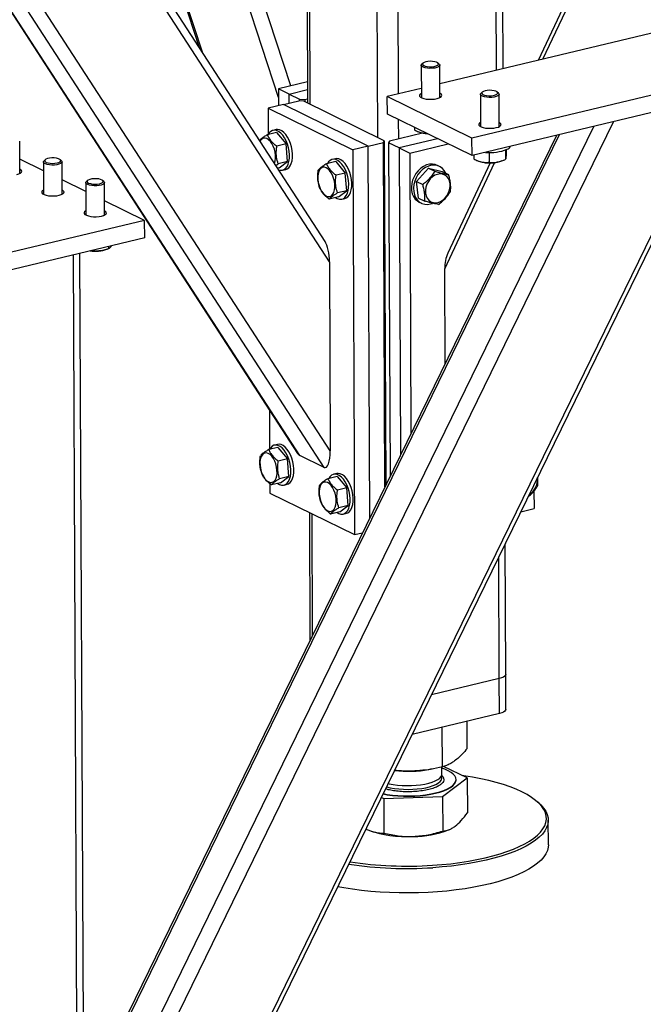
# Model space of a CAD drawing. Header units: millimetres. Extents: x 5 to 589, y 5 to 415.
# Tile 95 of 106: x 552 to 561, y 295 to 310. Entities that reach past the tile are written whole.
import ezdxf

# ---------------------------------------------------------------- set-up
doc = ezdxf.new("R2010")
doc.units = ezdxf.units.MM
doc.layers.add('TRAIT-FORT', color=4, linetype='Continuous', lineweight=25)

msp = doc.modelspace()

# ---------------------------------------------------------------- linework, layer by layer
at = {"layer": 'TRAIT-FORT', "color": 4, "linetype": 'Continuous', "lineweight": 25}
for p, q in [((557.18299, 307.82905), (557.13326, 318.96174)), ((557.49787, 308.49941), (557.45079, 319.03786)), ((559.00268, 308.86015), (558.9573, 319.02028)), ((559.10159, 308.88386), (559.0562, 319.04399)), ((556.0576, 318.70388), (556.10382, 308.35872)), ((556.14417, 308.33891), (556.09783, 318.71353)), ((555.65783, 308.44413), (552.70594, 317.46238)), ((555.8481, 308.62367), (552.93686, 317.51774)), ((551.78359, 317.33256), (554.4409, 309.21429)), ((554.49792, 309.12633), (551.81723, 317.31605)), ((563.52914, 317.30752), (559.64194, 309.0134)), ((559.71415, 309.03071), (563.58125, 317.28194)), ((556.43884, 305.91958), (549.21466, 317.06345)), ((556.37184, 306.23566), (549.33401, 317.09206)), ((547.14361, 316.56697), (555.9507, 302.98134)), ((555.98243, 302.94951), (547.15321, 316.56927)), ((556.35575, 302.76628), (547.37351, 316.62208)), ((556.4518, 303.01858), (547.5982, 316.67595)), ((562.08065, 309.59802), (558.13376, 308.65185)), ((557.87501, 308.97359), (557.85645, 308.95719)), ((558.12263, 308.95838), (558.10392, 308.97462)), ((563.79799, 309.06109), (558.62518, 307.82103)), ((557.84676, 308.93942), (557.84898, 308.4425)), ((558.13469, 308.44377), (558.13247, 308.9407)), ((556.10236, 308.68462), (555.65723, 308.57792)), ((563.79919, 308.79256), (558.62638, 307.5525)), ((555.65723, 308.57792), (555.65839, 308.31732)), ((555.81954, 308.49825), (555.65723, 308.57792)), ((555.81954, 308.49825), (556.10289, 308.56617)), ((557.84835, 308.58343), (557.32666, 308.45837)), ((558.78397, 308.52746), (558.76541, 308.51106)), ((559.03159, 308.51225), (559.01289, 308.52848)), ((553.29216, 289.75297), (562.41406, 308.46051)), ((553.29279, 289.61066), (562.49336, 308.47952)), ((555.73217, 308.33501), (555.9673, 308.39138)), ((555.81954, 308.49825), (555.98186, 308.41858)), ((555.82018, 308.35611), (555.81954, 308.49825)), ((556.04679, 308.38671), (555.9673, 308.39138)), ((555.98199, 308.39051), (555.98186, 308.41858)), ((555.98186, 308.41858), (556.06135, 308.41392)), ((557.28038, 307.78125), (556.04679, 308.38671)), ((556.06135, 308.41392), (556.10352, 308.42403)), ((556.06135, 308.41392), (556.0615, 308.37949)), ((558.62518, 307.82103), (557.32666, 308.45837)), ((557.32786, 308.18984), (557.32666, 308.45837)), ((558.75573, 308.49329), (558.75795, 307.99636)), ((559.04366, 307.99764), (559.04144, 308.49456)), ((555.73217, 308.33501), (555.49704, 308.27864)), ((555.49704, 308.27864), (555.49884, 307.87534)), ((555.49704, 308.27864), (556.79556, 307.64131)), ((557.03069, 307.69767), (555.73217, 308.33501)), ((553.2792, 292.65398), (560.79761, 308.073)), ((558.62638, 307.5525), (557.32786, 308.18984)), ((557.50094, 307.81041), (557.49963, 308.10553)), ((553.3682, 293.38689), (560.49372, 308.00015)), ((555.62095, 307.95161), (555.57393, 307.94033)), ((557.745, 307.9851), (557.74517, 307.94702)), ((557.79498, 307.9232), (557.81491, 307.91489)), ((551.69007, 307.27828), (551.68785, 307.7752)), ((559.92106, 307.86287), (553.03978, 293.7505)), ((553.07452, 293.73345), (559.96981, 307.87456)), ((555.62635, 307.90591), (555.48538, 307.87211)), ((555.62635, 307.90591), (555.77356, 307.7313)), ((557.26582, 307.75404), (557.28038, 307.78125)), ((557.28038, 307.78125), (557.30399, 302.49569)), ((557.35987, 307.77659), (557.34531, 307.74938)), ((557.86883, 307.8986), (557.35987, 307.77659)), ((558.09882, 307.81144), (557.50762, 307.66971)), ((558.62638, 307.5525), (558.62518, 307.82103)), ((555.77356, 307.7313), (555.63259, 307.6975)), ((555.7944, 307.4601), (555.77356, 307.7313)), ((557.03069, 307.69767), (556.79556, 307.64131)), ((556.79556, 307.64131), (556.82195, 301.73363)), ((557.03069, 307.69767), (557.26582, 307.75404)), ((557.0562, 301.98751), (557.03069, 307.69767)), ((557.28944, 302.46585), (557.26582, 307.75404)), ((557.34531, 307.74938), (557.36819, 302.62734)), ((557.50762, 307.66971), (557.34531, 307.74938)), ((557.50762, 307.66971), (557.52867, 302.95648)), ((557.50762, 307.66971), (557.66994, 307.59005)), ((557.66994, 307.59005), (558.26113, 307.73177)), ((559.13875, 307.63743), (559.13939, 307.49564)), ((559.15127, 307.64269), (559.1515, 307.59138)), ((552.052, 307.31983), (551.68908, 307.49796)), ((552.07964, 307.48943), (552.06108, 307.47303)), ((552.32726, 307.47422), (552.30855, 307.49046)), ((555.7944, 307.4601), (555.65343, 307.4263)), ((555.66804, 307.36351), (555.7944, 307.4601)), ((556.53531, 307.45977), (556.39435, 307.42598)), ((556.52992, 307.50547), (556.48289, 307.4942)), ((556.53531, 307.45977), (556.68252, 307.28516)), ((557.66994, 307.59005), (557.68916, 303.28562)), ((558.65387, 307.55909), (558.65413, 307.50089)), ((558.70394, 307.47706), (558.72388, 307.46876)), ((558.89004, 307.59982), (558.8907, 307.4504)), ((559.08244, 307.47036), (559.10898, 307.48169)), ((552.05139, 307.45526), (552.05361, 306.95834)), ((552.33933, 306.95961), (552.33711, 307.45654)), ((555.6151, 307.403), (555.65343, 307.4263)), ((555.66804, 307.36351), (555.64437, 307.35783)), ((555.72046, 307.32908), (555.76749, 307.34035)), ((557.95728, 307.3594), (557.77391, 307.15631)), ((557.95728, 307.3594), (558.0546, 307.31164)), ((557.95728, 307.3594), (558.17032, 307.30778)), ((558.12543, 307.38682), (558.09296, 307.40276)), ((558.17032, 307.30778), (558.26763, 307.26001)), ((558.20746, 305.81589), (558.97055, 307.44408)), ((558.90471, 307.44037), (558.25422, 306.05242)), ((552.70126, 307.00117), (552.33834, 307.17929)), ((552.7289, 307.17077), (552.71034, 307.15437)), ((552.97652, 307.15556), (552.95781, 307.17179)), ((556.68252, 307.28516), (556.54155, 307.25137)), ((556.70336, 307.01396), (556.68252, 307.28516)), ((557.77391, 307.15631), (557.87123, 307.10855)), ((557.80358, 306.9016), (557.77391, 307.15631)), ((552.70065, 307.13659), (552.70287, 306.63967)), ((552.98859, 306.64095), (552.98637, 307.13787)), ((556.70336, 307.01396), (556.56239, 306.98017)), ((556.577, 306.91737), (556.70336, 307.01396)), ((553.60406, 306.55805), (552.9876, 306.86062)), ((556.577, 306.91737), (556.43603, 306.88358)), ((556.62942, 306.88295), (556.67645, 306.89422)), ((557.80358, 306.9016), (557.9009, 306.85384)), ((557.81601, 306.83849), (557.84847, 306.82256)), ((553.60406, 306.55805), (550.07715, 305.71256)), ((553.60526, 306.28952), (553.60406, 306.55805)), ((553.60526, 306.28952), (550.07835, 305.44403)), ((553.02736, 306.11367), (553.05564, 306.12574)), ((553.04749, 306.15581), (553.04764, 306.12306)), ((552.60806, 284.81936), (552.51332, 306.02776)), ((552.70678, 284.88411), (552.61222, 306.05147)), ((556.43884, 305.91958), (556.4518, 303.01858)), ((558.21396, 304.36189), (558.20746, 305.81589)), ((555.51772, 303.64925), (555.52043, 303.04179)), ((555.64254, 303.11806), (555.59552, 303.10678)), ((555.64794, 303.07236), (555.50697, 303.03856)), ((555.64794, 303.07236), (555.79515, 302.89775)), ((556.35575, 302.76628), (555.98243, 302.94951)), ((555.79515, 302.89775), (555.65418, 302.86395)), ((555.81599, 302.62655), (555.79515, 302.89775)), ((555.81599, 302.62655), (555.67502, 302.59275)), ((555.68963, 302.52996), (555.81599, 302.62655)), ((556.55691, 302.62622), (556.41594, 302.59243)), ((556.55151, 302.67192), (556.50448, 302.66065)), ((556.55691, 302.62622), (556.70411, 302.45161)), ((555.52278, 302.51725), (555.52343, 302.37097)), ((555.68963, 302.52996), (555.54866, 302.49616)), ((555.74205, 302.49553), (555.78908, 302.5068)), ((555.52343, 302.37097), (556.82195, 301.73363)), ((556.70411, 302.45161), (556.56314, 302.41782)), ((556.72496, 302.18041), (556.70411, 302.45161)), ((559.57614, 302.40396), (559.57735, 302.1333)), ((556.72496, 302.18041), (556.58399, 302.14662)), ((556.59859, 302.08382), (556.72496, 302.18041)), ((556.1319, 302.07232), (556.14066, 300.1099)), ((556.18057, 300.19174), (556.17226, 302.05251)), ((556.59859, 302.08382), (556.45762, 302.05003)), ((556.65101, 302.0494), (556.69804, 302.06067)), ((559.37529, 302.08486), (559.57735, 302.1333)), ((556.82195, 301.73363), (556.94703, 301.76362)), ((559.1431, 299.58922), (559.13417, 301.59036)), ((559.04439, 299.52446), (559.03606, 301.38916)), ((559.04439, 299.52446), (558.00537, 299.27538)), ((559.04679, 298.9874), (559.04439, 299.52446)), ((559.1455, 299.05216), (559.1431, 299.58922)), ((559.04679, 298.9874), (557.70852, 298.66658)), ((558.55164, 298.45), (558.54977, 298.86825)), ((558.1727, 298.16696), (558.16997, 298.77721)), ((557.96463, 298.12693), (558.01663, 298.1358)), ((558.16418, 298.0583), (558.1637, 298.16521)), ((558.55366, 297.9979), (558.18853, 298.17251)), ((558.17472, 297.71485), (558.55366, 297.9979)), ((558.38043, 297.96891), (558.38041, 297.97428)), ((558.55366, 297.9979), (558.55604, 297.46503)), ((557.23678, 297.69914), (557.27136, 297.6826)), ((557.27136, 297.6826), (558.17472, 297.71485)), ((557.27136, 297.6826), (557.27374, 297.14974)), ((558.17472, 297.71485), (558.1771, 297.18199)), ((559.64825, 297.61484), (559.62153, 297.63803)), ((559.79761, 296.9736), (559.79593, 297.34954)), ((557.00081, 297.2152), (557.01182, 297.20918)), ((558.26428, 297.20064), (558.28357, 297.20888))]:
    msp.add_line(p, q, dxfattribs=at)
at = {"layer": 'TRAIT-FORT', "color": 4, "linetype": 'Continuous', "lineweight": 25, "flags": 128}
for points in [[(558.04631, 308.92187), (558.0759, 308.92935), (558.09782, 308.93946), (558.11011, 308.95129), (558.1117, 308.96379), (558.10242, 308.97586), (558.08312, 308.98641), (558.0555, 308.99452), (558.02202, 308.99945), (557.98565, 309.00078), (557.94963, 308.99838), (557.91715, 308.99248), (557.89111, 308.98358), (557.87381, 308.97249), (557.86679, 308.96018), (557.87068, 308.94776), (557.88513, 308.93633), (557.90886, 308.92689), (557.93975, 308.9203), (557.97507, 308.91713), (558.01167, 308.91767), (558.04631, 308.92187)], [(558.05564, 308.89705), (558.01901, 308.89243), (557.9802, 308.89134), (557.94209, 308.89386), (557.90751, 308.89981), (557.87901, 308.90874), (557.85872, 308.92), (557.84814, 308.93274), (557.84805, 308.94603), (557.85645, 308.95719)], [(558.12263, 308.95838), (558.12709, 308.95387), (558.13247, 308.94074), (558.12727, 308.92755), (558.11185, 308.91529), (558.08737, 308.90486), (558.05564, 308.89705)], [(558.95527, 308.47573), (558.98486, 308.48322), (559.00678, 308.49333), (559.01908, 308.50516), (559.02066, 308.51766), (559.01139, 308.52972), (558.99208, 308.54028), (558.96446, 308.54838), (558.93098, 308.55332), (558.89462, 308.55465), (558.85859, 308.55225), (558.82612, 308.54634), (558.80007, 308.53745), (558.78277, 308.52635), (558.77576, 308.51405), (558.77965, 308.50163), (558.79409, 308.49019), (558.81782, 308.48076), (558.84872, 308.47416), (558.88403, 308.47099), (558.92064, 308.47153), (558.95527, 308.47573)], [(557.84869, 308.50723), (557.82998, 308.49429), (557.82091, 308.47991), (557.82258, 308.46525), (557.83487, 308.45124), (557.85701, 308.43875), (557.88762, 308.42857), (557.92476, 308.42133), (557.96611, 308.4175), (558.00907, 308.41732), (558.05094, 308.42079), (558.08908, 308.4277)], [(558.08908, 308.4277), (558.12111, 308.43761), (558.145, 308.44991), (558.15926, 308.46381), (558.16299, 308.47844), (558.15596, 308.49289), (558.13861, 308.50625), (558.1344, 308.5085)], [(558.9646, 308.45091), (558.92797, 308.44629), (558.88916, 308.4452), (558.85106, 308.44772), (558.81647, 308.45367), (558.78798, 308.46261), (558.76769, 308.47386), (558.7571, 308.48661), (558.75701, 308.4999), (558.76541, 308.51106)], [(559.03159, 308.51225), (559.03605, 308.50774), (559.04144, 308.4946), (559.03623, 308.48141), (559.02081, 308.46915), (558.99633, 308.45873), (558.9646, 308.45091)], [(555.65951, 307.33449), (555.68227, 307.32808), (555.71297, 307.32762), (555.74155, 307.33703), (555.7671, 307.35601), (555.78879, 307.38395), (555.80594, 307.41994), (555.81798, 307.46284), (555.82454, 307.51127), (555.82539, 307.56366), (555.82052, 307.61833), (555.81007, 307.67353), (555.79439, 307.72748), (555.77398, 307.77845), (555.74949, 307.8248), (555.72172, 307.86505), (555.69155, 307.89788), (555.65996, 307.92226), (555.62795, 307.9374), (555.59656, 307.94281), (555.56681, 307.93831), (555.53963, 307.92406), (555.51591, 307.90051), (555.50002, 307.87562)], [(555.76749, 307.34035), (555.78857, 307.34831), (555.81412, 307.36728), (555.83582, 307.39522), (555.85297, 307.43122), (555.86501, 307.47412), (555.87156, 307.52254), (555.87241, 307.57493), (555.86754, 307.6296), (555.8571, 307.6848), (555.84142, 307.73876), (555.82101, 307.78973), (555.79652, 307.83608), (555.76875, 307.87632), (555.73858, 307.90916), (555.70698, 307.93353), (555.67498, 307.94867), (555.64359, 307.95408), (555.62095, 307.95161)], [(558.75766, 308.06109), (558.73894, 308.04816), (558.72988, 308.03378), (558.73154, 308.01912), (558.74383, 308.0051), (558.76597, 307.99261), (558.79658, 307.98243), (558.83373, 307.9752), (558.87508, 307.97137), (558.91803, 307.97119), (558.9599, 307.97466), (558.99805, 307.98157)], [(558.99805, 307.98157), (559.03007, 307.99148), (559.05396, 308.00377), (559.06822, 308.01767), (559.07196, 308.03231), (559.06492, 308.04676), (559.04757, 308.06012), (559.04337, 308.06237)], [(555.5967, 307.43137), (555.59781, 307.43412), (555.60829, 307.47064), (555.61328, 307.51261), (555.61255, 307.55819), (555.60615, 307.60539), (555.59434, 307.65215), (555.57765, 307.69642), (555.55681, 307.73627), (555.53273, 307.76995), (555.50645, 307.796), (555.47913, 307.81328), (555.45197, 307.82103), (555.42614, 307.81891), (555.40278, 307.80701), (555.38291, 307.78586), (555.37513, 307.77316)], [(552.32726, 307.47422), (552.33276, 307.46838), (552.33706, 307.45519), (552.33076, 307.44205), (552.31434, 307.42994), (552.28901, 307.41976), (552.25665, 307.41225), (552.21966, 307.40799), (552.18079, 307.40727), (552.14292, 307.41016), (552.10886, 307.41645), (552.08113, 307.42566), (552.06178, 307.43711), (552.05227, 307.44996), (552.05328, 307.46324), (552.06108, 307.47303)], [(552.28033, 307.50495), (552.25069, 307.51218), (552.21603, 307.51607), (552.17942, 307.5163), (552.14412, 307.51282), (552.11328, 307.50596), (552.08961, 307.49632), (552.07524, 307.48476), (552.07144, 307.4723), (552.07854, 307.46006), (552.09591, 307.44912), (552.12202, 307.44045), (552.15453, 307.43482), (552.19057, 307.43274), (552.22693, 307.43438), (552.26037, 307.43961), (552.28793, 307.44795), (552.30717, 307.45867), (552.31636, 307.47082), (552.31469, 307.48331), (552.30232, 307.49503), (552.28033, 307.50495)], [(556.53421, 306.90712), (556.55941, 306.89226), (556.59123, 306.88194), (556.62193, 306.88149), (556.65051, 306.8909), (556.67606, 306.90988), (556.69776, 306.93781), (556.7149, 306.97381), (556.72695, 307.01671), (556.7335, 307.06513), (556.73435, 307.11752), (556.72948, 307.1722), (556.71903, 307.2274), (556.70335, 307.28135), (556.68294, 307.33232), (556.65846, 307.37867), (556.63068, 307.41891), (556.60052, 307.45175), (556.56892, 307.47613), (556.53692, 307.49126), (556.50553, 307.49667), (556.47577, 307.49218), (556.44859, 307.47792), (556.42487, 307.45437), (556.40899, 307.42949)], [(556.67645, 306.89422), (556.69754, 306.90217), (556.72309, 306.92115), (556.74478, 306.94909), (556.76193, 306.98508), (556.77397, 307.02798), (556.78052, 307.0764), (556.78138, 307.12879), (556.7765, 307.18347), (556.76606, 307.23867), (556.75038, 307.29262), (556.72997, 307.34359), (556.70548, 307.38994), (556.67771, 307.43018), (556.64754, 307.46302), (556.61595, 307.4874), (556.58394, 307.50254), (556.55255, 307.50794), (556.52992, 307.50547)], [(559.08244, 307.47036), (559.04976, 307.45896), (559.00955, 307.4497)], [(551.64445, 307.26221), (551.67648, 307.27212), (551.70037, 307.28441), (551.71463, 307.29831), (551.71836, 307.31295), (551.71133, 307.3274), (551.69398, 307.34076), (551.68978, 307.34301)], [(556.26162, 307.18618), (556.26803, 307.13898), (556.27983, 307.09222), (556.29652, 307.04795), (556.31736, 307.0081), (556.34144, 306.97442), (556.36772, 306.94837), (556.39504, 306.93109), (556.4222, 306.92334), (556.44803, 306.92546), (556.47139, 306.93736), (556.49126, 306.95851), (556.50678, 306.98799), (556.51725, 307.02451), (556.52224, 307.06648), (556.52151, 307.11206), (556.51511, 307.15926), (556.5033, 307.20601), (556.48662, 307.25028), (556.46578, 307.29013), (556.44169, 307.32382), (556.41541, 307.34987), (556.3881, 307.36714), (556.36093, 307.37489), (556.3351, 307.37277), (556.31174, 307.36088), (556.29187, 307.33973), (556.27636, 307.31025), (556.26588, 307.27373), (556.2609, 307.23176), (556.26162, 307.18618)], [(558.09296, 307.40276), (558.06298, 307.41442), (558.01932, 307.42204), (557.97357, 307.41998), (557.9272, 307.40829), (557.88172, 307.38735), (557.83857, 307.35785), (557.79915, 307.32072), (557.76472, 307.27715), (557.73639, 307.22856), (557.71507, 307.1765)], [(558.22236, 307.28224), (558.20051, 307.32145), (558.17103, 307.35547), (558.13563, 307.38143), (558.09545, 307.39849), (558.05178, 307.40611), (558.00603, 307.40404), (557.95967, 307.39236), (557.91418, 307.37142), (557.87103, 307.34191), (557.83161, 307.30478), (557.79718, 307.26122), (557.76885, 307.21263), (557.74753, 307.16056)], [(552.92959, 307.18628), (552.89995, 307.19351), (552.86529, 307.19741), (552.82868, 307.19763), (552.79338, 307.19415), (552.76254, 307.18729), (552.73887, 307.17765), (552.7245, 307.16609), (552.7207, 307.15363), (552.7278, 307.14139), (552.74517, 307.13045), (552.77128, 307.12178), (552.80379, 307.11615), (552.83983, 307.11407), (552.87618, 307.11572), (552.90963, 307.12094), (552.93719, 307.12929), (552.95643, 307.14001), (552.96562, 307.15215), (552.96395, 307.16464), (552.95158, 307.17636), (552.92959, 307.18628)], [(557.71507, 307.1765), (557.70144, 307.12264), (557.69595, 307.06871), (557.69877, 307.01646), (557.70981, 306.96755), (557.72871, 306.92357), (557.75487, 306.88591), (557.78744, 306.8558), (557.81601, 306.83849)], [(557.74753, 307.16056), (557.73391, 307.1067), (557.72842, 307.05278), (557.73123, 307.00053), (557.74227, 306.95162), (557.76117, 306.90763), (557.78733, 306.86998), (557.8199, 306.83987), (557.85785, 306.81827), (557.89994, 306.80588), (557.94483, 306.80309), (557.99107, 306.81), (558.02092, 306.8195)], [(557.91228, 306.97698), (557.92147, 306.93498), (557.93848, 306.89796), (557.96259, 306.86754), (557.99272, 306.84505), (558.02756, 306.83147), (558.0656, 306.82739), (558.10516, 306.83299), (558.14453, 306.84803), (558.18197, 306.87185), (558.21586, 306.90341), (558.2447, 306.94133), (558.26725, 306.98395), (558.28251, 307.02941), (558.28982, 307.07573), (558.28886, 307.12087), (558.27967, 307.16287), (558.26266, 307.19988), (558.23856, 307.2303), (558.20842, 307.2528), (558.17358, 307.26638), (558.13554, 307.27046), (558.09598, 307.26485), (558.05661, 307.24981), (558.01917, 307.22599), (557.98529, 307.19443), (557.95644, 307.15651), (557.93389, 307.11389), (557.91863, 307.06843), (557.91132, 307.02212), (557.91228, 306.97698)], [(552.05332, 307.02307), (552.03461, 307.01013), (552.02555, 306.99575), (552.02721, 306.98109), (552.0395, 306.96708), (552.06164, 306.95459), (552.09225, 306.94441), (552.12939, 306.93717), (552.17074, 306.93334), (552.2137, 306.93316), (552.25557, 306.93663), (552.29371, 306.94354)], [(552.29371, 306.94354), (552.32574, 306.95345), (552.34963, 306.96575), (552.36389, 306.97965), (552.36762, 306.99428), (552.36059, 307.00873), (552.34324, 307.02209), (552.33904, 307.02434)], [(552.97652, 307.15556), (552.98202, 307.14971), (552.98632, 307.13652), (552.98002, 307.12339), (552.96359, 307.11128), (552.93827, 307.10109), (552.90591, 307.09359), (552.86892, 307.08932), (552.83005, 307.0886), (552.79218, 307.09149), (552.75812, 307.09778), (552.73039, 307.10699), (552.71104, 307.11844), (552.70153, 307.13129), (552.70254, 307.14457), (552.71034, 307.15437)], [(552.70258, 306.7044), (552.68387, 306.69147), (552.67481, 306.67708), (552.67647, 306.66242), (552.68876, 306.64841), (552.7109, 306.63592), (552.74151, 306.62574), (552.77865, 306.61851), (552.82, 306.61468), (552.86296, 306.61449), (552.90483, 306.61796), (552.94297, 306.62487)], [(552.94297, 306.62487), (552.975, 306.63479), (552.99889, 306.64708), (553.01315, 306.66098), (553.01688, 306.67562), (553.00985, 306.69007), (552.9925, 306.70342), (552.9883, 306.70568)], [(555.64684, 302.5197), (555.67204, 302.50484), (555.70386, 302.49453), (555.73456, 302.49407), (555.76314, 302.50348), (555.78869, 302.52246), (555.81039, 302.5504), (555.82753, 302.58639), (555.83957, 302.62929), (555.84613, 302.67771), (555.84698, 302.7301), (555.84211, 302.78478), (555.83166, 302.83998), (555.81598, 302.89393), (555.79557, 302.9449), (555.77109, 302.99125), (555.74331, 303.03149), (555.71314, 303.06433), (555.68155, 303.08871), (555.64954, 303.10385), (555.61816, 303.10926), (555.5884, 303.10476), (555.56122, 303.09051), (555.5375, 303.06696), (555.52162, 303.04207)], [(555.78908, 302.5068), (555.81017, 302.51475), (555.83572, 302.53373), (555.85741, 302.56167), (555.87456, 302.59767), (555.8866, 302.64056), (555.89315, 302.68899), (555.89401, 302.74138), (555.88913, 302.79605), (555.87869, 302.85125), (555.86301, 302.90521), (555.8426, 302.95618), (555.81811, 303.00253), (555.79034, 303.04277), (555.76017, 303.0756), (555.72857, 303.09998), (555.69657, 303.11512), (555.66518, 303.12053), (555.64254, 303.11806)], [(555.37425, 302.79876), (555.38065, 302.75156), (555.39246, 302.7048), (555.40915, 302.66053), (555.42999, 302.62069), (555.45407, 302.587), (555.48035, 302.56095), (555.50767, 302.54367), (555.53483, 302.53593), (555.56066, 302.53805), (555.58402, 302.54994), (555.60389, 302.57109), (555.6194, 302.60057), (555.62988, 302.63709), (555.63487, 302.67906), (555.63414, 302.72464), (555.62774, 302.77184), (555.61593, 302.8186), (555.59924, 302.86287), (555.5784, 302.90272), (555.55432, 302.9364), (555.52804, 302.96245), (555.50072, 302.97973), (555.47356, 302.98748), (555.44773, 302.98536), (555.42437, 302.97346), (555.4045, 302.95231), (555.38899, 302.92283), (555.37851, 302.88631), (555.37352, 302.84434), (555.37425, 302.79876)], [(556.55581, 302.07357), (556.581, 302.05871), (556.61282, 302.04839), (556.64352, 302.04793), (556.6721, 302.05735), (556.69765, 302.07633), (556.71935, 302.10426), (556.73649, 302.14026), (556.74854, 302.18316), (556.75509, 302.23158), (556.75594, 302.28397), (556.75107, 302.33864), (556.74063, 302.39384), (556.72495, 302.4478), (556.70454, 302.49877), (556.68005, 302.54512), (556.65228, 302.58536), (556.62211, 302.6182), (556.59051, 302.64258), (556.55851, 302.65771), (556.52712, 302.66312), (556.49736, 302.65863), (556.47018, 302.64437), (556.44647, 302.62082), (556.43058, 302.59594)], [(556.69804, 302.06067), (556.71913, 302.06862), (556.74468, 302.0876), (556.76638, 302.11554), (556.78352, 302.15153), (556.79556, 302.19443), (556.80212, 302.24285), (556.80297, 302.29524), (556.7981, 302.34992), (556.78765, 302.40512), (556.77197, 302.45907), (556.75156, 302.51004), (556.72708, 302.55639), (556.6993, 302.59663), (556.66913, 302.62947), (556.63754, 302.65385), (556.60553, 302.66899), (556.57415, 302.67439), (556.55151, 302.67192)], [(556.28321, 302.35263), (556.28962, 302.30543), (556.30142, 302.25867), (556.31811, 302.2144), (556.33895, 302.17455), (556.36304, 302.14087), (556.38931, 302.11482), (556.41663, 302.09754), (556.4438, 302.08979), (556.46962, 302.09191), (556.49298, 302.10381), (556.51285, 302.12495), (556.52837, 302.15443), (556.53885, 302.19096), (556.54383, 302.23293), (556.54311, 302.27851), (556.5367, 302.32571), (556.5249, 302.37246), (556.50821, 302.41673), (556.48737, 302.45658), (556.46328, 302.49027), (556.43701, 302.51632), (556.40969, 302.53359), (556.38252, 302.54134), (556.3567, 302.53922), (556.33334, 302.52733), (556.31346, 302.50618), (556.29795, 302.4767), (556.28747, 302.44017), (556.28249, 302.39821), (556.28321, 302.35263)], [(559.1431, 299.58922), (559.13936, 299.57502), (559.12701, 299.56026), (559.10649, 299.54657), (559.07859, 299.53448), (559.04439, 299.52446)], [(559.1431, 299.58922), (559.13936, 299.57502), (559.12701, 299.56026), (559.10649, 299.54657), (559.07859, 299.53448), (559.04439, 299.52446)], [(559.1455, 299.05216), (559.14176, 299.03795), (559.12941, 299.0232), (559.10889, 299.00951), (559.08099, 298.99742), (559.04679, 298.9874)], [(557.26529, 297.7576), (557.32579, 297.74634), (557.40542, 297.73511), (557.4885, 297.7272), (557.57384, 297.72271), (557.66026, 297.7217), (557.74654, 297.7242), (557.83146, 297.73016), (557.91385, 297.73949), (557.99253, 297.75208), (558.06641, 297.76775), (558.13444, 297.78626), (558.19568, 297.80738), (558.24927, 297.83078), (558.29444, 297.85616), (558.33057, 297.88315), (558.35716, 297.91137), (558.37382, 297.94043), (558.38032, 297.96992), (558.37657, 297.99942), (558.36263, 298.02853), (558.33869, 298.05682), (558.30509, 298.08392), (558.26229, 298.10943), (558.2109, 298.13299), (558.16377, 298.15033)], [(557.26292, 297.75273), (557.32581, 297.74097), (557.40545, 297.72974), (557.48852, 297.72183), (557.57387, 297.71734), (557.66028, 297.71633), (557.74656, 297.71883), (557.83149, 297.72478), (557.91387, 297.73412), (557.99255, 297.74671), (558.06643, 297.76238), (558.13447, 297.78089), (558.19571, 297.802), (558.24929, 297.82541), (558.29447, 297.85079), (558.3306, 297.87778), (558.35718, 297.906), (558.37384, 297.93506), (558.38034, 297.96455), (558.38043, 297.96891)], [(557.34164, 297.91419), (557.35721, 297.91042), (557.41891, 297.89816), (557.48511, 297.88897), (557.55451, 297.88303), (557.62578, 297.88045), (557.69751, 297.8813), (557.76831, 297.88554), (557.83681, 297.8931), (557.90167, 297.90384), (557.96163, 297.91753), (558.01552, 297.93392), (558.0623, 297.95269), (558.10105, 297.97347), (558.13101, 297.99585), (558.15162, 298.0194), (558.16246, 298.04367), (558.16418, 298.0583)], [(557.43535, 297.83743), (557.50247, 297.82903), (557.57247, 297.82393), (557.64398, 297.82221), (557.71561, 297.8239), (557.78596, 297.82899), (557.85367, 297.83736), (557.91742, 297.84886), (557.97597, 297.86325), (558.02818, 297.88027), (558.07303, 297.89957), (558.10965, 297.92079), (558.13732, 297.94351), (558.15551, 297.96729), (558.16387, 297.99166), (558.16223, 298.01615), (558.15718, 298.02928)], [(558.01808, 296.65699), (558.16089, 296.66785), (558.30127, 296.68204), (558.43857, 296.6995), (558.57212, 296.72013), (558.70129, 296.74385), (558.82546, 296.77054), (558.94405, 296.80007), (559.05649, 296.8323), (559.16223, 296.86707), (559.26079, 296.90423), (559.35168, 296.94359), (559.43448, 296.98497), (559.50878, 297.02817), (559.57425, 297.07298), (559.63055, 297.11919), (559.67744, 297.16659), (559.71468, 297.21493), (559.74209, 297.26401), (559.75954, 297.31357), (559.76696, 297.36338), (559.7643, 297.41321), (559.75158, 297.46282), (559.72887, 297.51197), (559.69625, 297.56044), (559.6539, 297.60797), (559.60202, 297.65436), (559.54085, 297.69938), (559.47068, 297.74281), (559.39185, 297.78446), (559.30473, 297.82411), (559.20974, 297.86158), (559.10733, 297.8967), (558.998, 297.92929), (558.88225, 297.9592), (558.76064, 297.98628), (558.63376, 298.01042), (558.5022, 298.03148), (558.47541, 298.03532)], [(557.31661, 297.86285), (557.37241, 297.84894), (557.43535, 297.83743)], [(559.64825, 297.61484), (559.68106, 297.58438), (559.72399, 297.5362), (559.75704, 297.48708), (559.78006, 297.43727), (559.79295, 297.38699), (559.79565, 297.33648), (559.78813, 297.28599), (559.77044, 297.23576), (559.74266, 297.18603), (559.70492, 297.13703), (559.6574, 297.08899), (559.60033, 297.04216), (559.53398, 296.99674), (559.45867, 296.95296), (559.37475, 296.91102), (559.28263, 296.87112), (559.18275, 296.83346), (559.07557, 296.79822), (558.96162, 296.76555), (558.84143, 296.73563), (558.71557, 296.70858), (558.58466, 296.68454), (558.4493, 296.66363), (558.31015, 296.64594), (558.16787, 296.63155), (558.02314, 296.62054)], [(557.01182, 297.20918), (557.06888, 297.18503), (557.13384, 297.16334), (557.20582, 297.1444), (557.28385, 297.12847), (557.36686, 297.11576), (557.45375, 297.10645), (557.54333, 297.10066), (557.6344, 297.09847), (557.72571, 297.09991)], [(559.79761, 296.9736), (559.79484, 296.93528), (559.78223, 296.88489), (559.75948, 296.83488), (559.7267, 296.78548), (559.68405, 296.73693), (559.63172, 296.68947), (559.56998, 296.64331), (559.4991, 296.59869), (559.41944, 296.5558), (559.33137, 296.51486), (559.23531, 296.47606), (559.13172, 296.43959), (559.02109, 296.40561), (558.90395, 296.3743), (558.78085, 296.34579), (558.65239, 296.32023), (558.51917, 296.29774), (558.38184, 296.27843), (558.24104, 296.26238), (558.09745, 296.24968), (557.95175, 296.24038), (557.80463, 296.23453), (557.6568, 296.23215), (557.50895, 296.23327), (557.36181, 296.23786), (557.21606, 296.24592), (557.0724, 296.25739), (556.93151, 296.27224), (556.79407, 296.29038), (556.66074, 296.31173), (556.56862, 296.32884)]]:
    msp.add_lwpolyline(points, dxfattribs=at)
at = {"layer": 'TRAIT-FORT', "color": 4, "linetype": 'Continuous', "lineweight": 25}
for centre, radius, start, end in [((557.96418, 308.31137), 0.42364, 249.369376, 267.029128), ((558.90293, 308.29958), 0.70093, 264.301583, 292.051996), ((559.13077, 307.73572), 0.09278, 292.382237, 332.711071), ((558.90133, 307.97799), 0.53926, 250.787989, 281.577106), ((552.84345, 306.65325), 0.57007, 262.22968, 288.82105), ((559.34702, 302.57608), 0.28147, 302.784716, 5.227009), ((557.63996, 300.10591), 2.00543, 264.205128, 279.316926), ((557.71767, 298.63288), 1.533, 270.300568, 290.88914), ((557.62934, 302.56455), 5.95704, 261.387403, 273.790402), ((557.63022, 302.54149), 5.89727, 261.458208, 273.771055)]:
    msp.add_arc(centre, radius, start, end, dxfattribs=at)
for centre, major_axis, ratio, start_param, end_param in [((556.34146, 305.96738), (-0.01848, 0.30383), 0.3147463, 4.53529948, 5.77505952), ((558.34854, 305.84971), (0.01843, 0.30188), 0.46333993, 0.86324316, 1.71129298), ((555.98109, 303.24961), (-0.01848, 0.30383), 0.3147463, 2.63346687, 2.96450316), ((556.35441, 303.06638), (-0.01848, 0.30383), 0.3147463, 2.96450316, 4.53529948)]:
    msp.add_ellipse(centre, major_axis=major_axis, ratio=ratio, start_param=start_param, end_param=end_param, dxfattribs=at)
for points, knots in [([(557.74517, 307.94702), (557.76573, 307.93671), (557.80731, 307.91585), (557.86872, 307.89904), (557.91013, 307.89318), (557.92915, 307.89412), (557.93025, 307.89417)], [0, 0, 0, 0, 0.339471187, 0.686303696, 0.981886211, 1, 1, 1, 1]), ([(555.48538, 307.87211), (555.46924, 307.86249), (555.43662, 307.84303), (555.40017, 307.81707), (555.37782, 307.79781), (555.37002, 307.78835), (555.36736, 307.78514)], [0, 0, 0, 0, 0.29940713, 0.6053068, 0.86600495, 1, 1, 1, 1]), ([(555.48538, 307.87211), (555.493, 307.85572), (555.50841, 307.82259), (555.54287, 307.77628), (555.58505, 307.73422), (555.61664, 307.70982), (555.63259, 307.6975)], [0, 0, 0, 0, 0.264604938, 0.534947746, 0.765343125, 1, 1, 1, 1]), ([(555.65343, 307.4263), (555.64364, 307.4591), (555.62744, 307.51333), (555.62217, 307.59636), (555.6261, 307.65402), (555.63115, 307.68785), (555.63259, 307.6975)], [0, 0, 0, 0, 0.38554949, 0.63764185, 0.89654625, 1, 1, 1, 1]), ([(558.65413, 307.50089), (558.67469, 307.49062), (558.71625, 307.46986), (558.77778, 307.45237), (558.83654, 307.44622), (558.87254, 307.44899), (558.8907, 307.4504)], [0, 0, 0, 0, 0.26460494, 0.53494775, 0.76534313, 1, 1, 1, 1]), ([(558.8907, 307.4504), (558.92238, 307.448), (558.97477, 307.44403), (559.05066, 307.45909), (559.10168, 307.47774), (559.13101, 307.49167), (559.13939, 307.49564)], [0, 0, 0, 0, 0.38554949, 0.63764185, 0.89654625, 1, 1, 1, 1]), ([(559.1515, 307.59138), (559.15047, 307.57718), (559.1484, 307.54848), (559.14527, 307.51923), (559.14223, 307.50183), (559.14034, 307.49772), (559.13939, 307.49564)], [0, 0, 0, 0, 0.26460494, 0.53494775, 0.76534312, 1, 1, 1, 1]), ([(556.28882, 307.05819), (556.27903, 307.09098), (556.26283, 307.14522), (556.25757, 307.22825), (556.26149, 307.2859), (556.26654, 307.31973), (556.26798, 307.32939)], [0, 0, 0, 0, 0.38554949, 0.63764185, 0.89654625, 1, 1, 1, 1]), ([(556.39435, 307.42598), (556.37822, 307.41636), (556.34563, 307.39691), (556.30896, 307.37089), (556.28315, 307.34823), (556.27307, 307.33571), (556.26798, 307.32939)], [0, 0, 0, 0, 0.26460494, 0.53494775, 0.76534312, 1, 1, 1, 1]), ([(556.39435, 307.42598), (556.40197, 307.40959), (556.41737, 307.37645), (556.45183, 307.33014), (556.49401, 307.28809), (556.52561, 307.26368), (556.54155, 307.25137)], [0, 0, 0, 0, 0.264604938, 0.534947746, 0.765343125, 1, 1, 1, 1]), ([(558.0546, 307.31164), (558.04224, 307.29227), (558.01726, 307.2531), (557.97222, 307.19901), (557.92279, 307.15043), (557.88852, 307.1226), (557.87123, 307.10855)], [0, 0, 0, 0, 0.26460494, 0.53494775, 0.76534312, 1, 1, 1, 1]), ([(558.0546, 307.31164), (558.07665, 307.30541), (558.12122, 307.29282), (558.17924, 307.27811), (558.22832, 307.26717), (558.25445, 307.26242), (558.26763, 307.26001)], [0, 0, 0, 0, 0.264604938, 0.534947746, 0.765343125, 1, 1, 1, 1]), ([(556.56239, 306.98017), (556.5526, 307.01296), (556.5364, 307.0672), (556.53114, 307.15023), (556.53506, 307.20788), (556.54011, 307.24171), (556.54155, 307.25137)], [0, 0, 0, 0, 0.38554949, 0.63764185, 0.89654625, 1, 1, 1, 1]), ([(558.2973, 307.0053), (558.29846, 307.03529), (558.30037, 307.08489), (558.29056, 307.163), (558.2788, 307.21807), (558.27012, 307.2507), (558.26763, 307.26001)], [0, 0, 0, 0, 0.38554949, 0.63764185, 0.89654625, 1, 1, 1, 1]), ([(556.43603, 306.88358), (556.4181, 306.8975), (556.38184, 306.92564), (556.33976, 306.97012), (556.30877, 307.01486), (556.29551, 307.04366), (556.28882, 307.05819)], [0, 0, 0, 0, 0.26460494, 0.53494775, 0.76534313, 1, 1, 1, 1]), ([(557.9009, 306.85384), (557.90205, 306.88383), (557.90396, 306.93342), (557.89415, 307.01153), (557.8824, 307.06661), (557.87371, 307.09924), (557.87123, 307.10855)], [0, 0, 0, 0, 0.38554949, 0.63764185, 0.89654625, 1, 1, 1, 1]), ([(558.11393, 306.80221), (558.13341, 306.81809), (558.17278, 306.8502), (558.22308, 306.9017), (558.26479, 306.95407), (558.2864, 306.98812), (558.2973, 307.0053)], [0, 0, 0, 0, 0.26460494, 0.53494775, 0.76534313, 1, 1, 1, 1]), ([(556.43603, 306.88358), (556.44184, 306.89073), (556.45359, 306.90518), (556.48263, 306.92937), (556.51963, 306.95472), (556.54805, 306.97163), (556.56239, 306.98017)], [0, 0, 0, 0, 0.26460494, 0.53494775, 0.76534313, 1, 1, 1, 1]), ([(558.11393, 306.80221), (558.099, 306.80495), (558.06882, 306.81047), (558.01606, 306.8226), (557.95926, 306.83733), (557.92047, 306.8483), (557.9009, 306.85384)], [0, 0, 0, 0, 0.26460494, 0.53494775, 0.76534313, 1, 1, 1, 1]), ([(553.04764, 306.12306), (553.0242, 306.11485), (552.97683, 306.09827), (552.9066, 306.08709), (552.84436, 306.0866), (552.80797, 306.09214), (552.79202, 306.09457)], [0, 0, 0, 0, 0.27995577, 0.5659823, 0.80974387, 1, 1, 1, 1]), ([(553.04764, 306.12306), (553.05377, 306.12534), (553.06616, 306.12997), (553.08187, 306.1456), (553.09107, 306.16193), (553.09389, 306.16694)], [0, 0, 0, 0, 0.404361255, 0.817490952, 1, 1, 1, 1]), ([(555.40145, 302.67077), (555.39166, 302.70357), (555.37546, 302.7578), (555.37019, 302.84084), (555.37412, 302.89849), (555.37917, 302.93232), (555.38061, 302.94197)], [0, 0, 0, 0, 0.38554949, 0.63764185, 0.89654625, 1, 1, 1, 1]), ([(555.50697, 303.03856), (555.49085, 303.02894), (555.45825, 303.0095), (555.42159, 302.98347), (555.39578, 302.96081), (555.3857, 302.94829), (555.38061, 302.94197)], [0, 0, 0, 0, 0.26460494, 0.53494775, 0.76534312, 1, 1, 1, 1]), ([(555.50697, 303.03856), (555.51459, 303.02217), (555.53, 302.98903), (555.56446, 302.94273), (555.60664, 302.90067), (555.63824, 302.87627), (555.65418, 302.86395)], [0, 0, 0, 0, 0.264604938, 0.534947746, 0.765343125, 1, 1, 1, 1]), ([(555.67502, 302.59275), (555.66523, 302.62555), (555.64903, 302.67978), (555.64377, 302.76281), (555.64769, 302.82047), (555.65274, 302.85429), (555.65418, 302.86395)], [0, 0, 0, 0, 0.38554949, 0.63764185, 0.89654625, 1, 1, 1, 1]), ([(555.54866, 302.49616), (555.53073, 302.51008), (555.49447, 302.53822), (555.45239, 302.5827), (555.4214, 302.62744), (555.40814, 302.65624), (555.40145, 302.67077)], [0, 0, 0, 0, 0.26460494, 0.53494775, 0.76534313, 1, 1, 1, 1]), ([(555.54866, 302.49616), (555.55447, 302.50331), (555.56622, 302.51776), (555.59526, 302.54196), (555.63226, 302.5673), (555.66068, 302.58422), (555.67502, 302.59275)], [0, 0, 0, 0, 0.26460494, 0.53494775, 0.76534313, 1, 1, 1, 1]), ([(556.31041, 302.22464), (556.30062, 302.25743), (556.28442, 302.31167), (556.27916, 302.3947), (556.28308, 302.45235), (556.28813, 302.48618), (556.28957, 302.49584)], [0, 0, 0, 0, 0.38554949, 0.63764185, 0.89654625, 1, 1, 1, 1]), ([(556.41594, 302.59243), (556.39981, 302.58281), (556.36722, 302.56336), (556.33055, 302.53734), (556.30474, 302.51467), (556.29466, 302.50216), (556.28957, 302.49584)], [0, 0, 0, 0, 0.26460494, 0.53494775, 0.76534312, 1, 1, 1, 1]), ([(556.41594, 302.59243), (556.42356, 302.57604), (556.43896, 302.5429), (556.47342, 302.49659), (556.5156, 302.45454), (556.5472, 302.43013), (556.56314, 302.41782)], [0, 0, 0, 0, 0.264604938, 0.534947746, 0.765343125, 1, 1, 1, 1]), ([(559.48682, 302.31359), (559.4945, 302.31995), (559.52194, 302.34268), (559.56128, 302.38391), (559.60312, 302.43615), (559.62472, 302.47021), (559.63561, 302.4874)], [0, 0, 0, 0, 0.12514838, 0.44675761, 0.72084399, 1, 1, 1, 1]), ([(559.63561, 302.4874), (559.63724, 302.51714), (559.63938, 302.55635), (559.63342, 302.60061), (559.63198, 302.6113)], [0, 0, 0, 0, 0.75867099, 1, 1, 1, 1]), ([(556.58399, 302.14662), (556.57419, 302.17941), (556.55799, 302.23365), (556.55273, 302.31668), (556.55665, 302.37433), (556.5617, 302.40816), (556.56314, 302.41782)], [0, 0, 0, 0, 0.38554949, 0.63764185, 0.89654625, 1, 1, 1, 1]), ([(556.45762, 302.05003), (556.43969, 302.06395), (556.40344, 302.09209), (556.36135, 302.13657), (556.33036, 302.1813), (556.3171, 302.21011), (556.31041, 302.22464)], [0, 0, 0, 0, 0.26460494, 0.53494775, 0.76534313, 1, 1, 1, 1]), ([(556.45762, 302.05003), (556.46343, 302.05718), (556.47518, 302.07162), (556.50422, 302.09582), (556.54122, 302.12117), (556.56964, 302.13808), (556.58399, 302.14662)], [0, 0, 0, 0, 0.26460494, 0.53494775, 0.76534313, 1, 1, 1, 1]), ([(558.55164, 298.45), (558.52639, 298.42059), (558.47858, 298.36489), (558.40819, 298.29749), (558.34568, 298.24857), (558.28766, 298.21299), (558.23136, 298.18589), (558.19289, 298.17348), (558.1727, 298.16696)], [0, 0, 0, 0, 0.20206835, 0.38269984, 0.55531458, 0.69299169, 0.83889419, 1, 1, 1, 1]), ([(558.1727, 298.16696), (558.11245, 298.1543), (557.99833, 298.13031), (557.83045, 298.10946), (557.68144, 298.10215), (557.55155, 298.10412), (557.47458, 298.11086), (557.43906, 298.11397)], [0, 0, 0, 0, 0.24916072, 0.47188869, 0.68473158, 0.85449457, 1, 1, 1, 1]), ([(558.15641, 298.03943), (558.15741, 298.03875), (558.17506, 298.02674), (558.18554, 298.0069), (558.1936, 297.98192), (558.19303, 297.95742), (558.18097, 297.92787), (558.15575, 297.90609), (558.14351, 297.89552)], [0, 0, 0, 0, 0.01552108, 0.27407638, 0.40081272, 0.52758385, 0.77066059, 1, 1, 1, 1]), ([(557.42354, 297.80166), (557.39368, 297.8066), (557.34896, 297.81399), (557.31232, 297.82532), (557.30014, 297.82908)], [0, 0, 0, 0, 0.667596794, 1, 1, 1, 1]), ([(558.14351, 297.89552), (558.12808, 297.88544), (558.0963, 297.86466), (558.0266, 297.8373), (557.94045, 297.81391), (557.84005, 297.79665), (557.74947, 297.78835), (557.67587, 297.78559), (557.60423, 297.78543), (557.51782, 297.78924), (557.45435, 297.7976), (557.42354, 297.80166)], [0, 0, 0, 0, 0.11649679, 0.2399717, 0.36857994, 0.49991744, 0.63125494, 0.69563278, 0.7600283, 0.88350321, 1, 1, 1, 1]), ([(558.36686, 297.25755), (558.3986, 297.28459), (558.46277, 297.33926), (558.52472, 297.4228), (558.55604, 297.46503)], [0, 0, 0, 0, 0.49451073, 1, 1, 1, 1]), ([(557.01182, 297.20918), (557.05574, 297.19149), (557.14456, 297.15572), (557.23036, 297.15174), (557.27374, 297.14974)], [0, 0, 0, 0, 0.49451073, 1, 1, 1, 1]), ([(557.72571, 297.09991), (557.80138, 297.10593), (557.9544, 297.11812), (558.10232, 297.16054), (558.1771, 297.18199)], [0, 0, 0, 0, 0.49451073, 1, 1, 1, 1]), ([(558.1771, 297.18199), (558.20795, 297.18705), (558.25446, 297.19468), (558.31827, 297.22407), (558.35063, 297.24637), (558.36686, 297.25755)], [0, 0, 0, 0, 0.49525132, 0.7468182, 1, 1, 1, 1]), ([(557.27374, 297.14974), (557.34716, 297.13444), (557.45789, 297.11136), (557.60988, 297.09858), (557.68702, 297.09946), (557.72571, 297.09991)], [0, 0, 0, 0, 0.49525132, 0.7468182, 1, 1, 1, 1])]:
    msp.add_open_spline(points, degree=3, knots=knots, dxfattribs=at)

doc.saveas('drawing.dxf')
